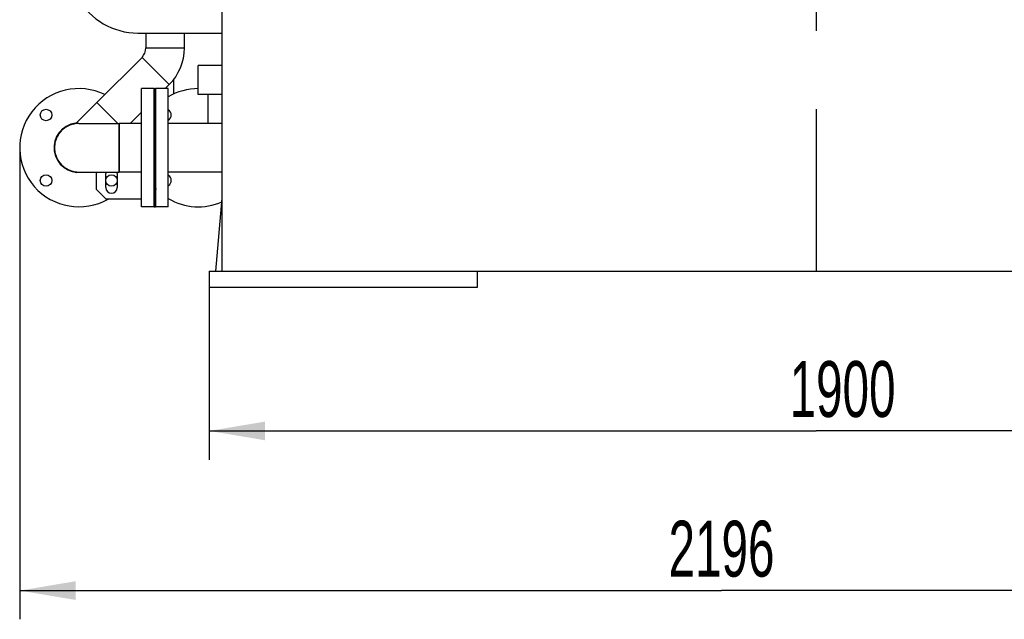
# Model space of a CAD drawing. Header units: millimetres. Extents: x 0 to 1189, y 0 to 841.
# Tile 59 of 131: x 150 to 212, y 619 to 656. Entities that reach past the tile are written whole.
import ezdxf
from ezdxf.enums import TextEntityAlignment as Align

# ---------------------------------------------------------------- set-up
doc = ezdxf.new("R2010")
doc.units = ezdxf.units.MM
doc.header["$LTSCALE"] = 65.395
doc.linetypes.add('CENTER', pattern=[0.6, 0.375, -0.075, 0.075, -0.075])
doc.layers.get('0').update_dxf_attribs({"linetype": 'CONTINUOUS'})
for name, color, linetype in [('25007_153200_25_ABL2408', 7, 'CONTINUOUS'), ('25007_153200_25_T1_PBL2492', 7, 'CONTINUOUS'), ('25007_153200_36_ABL2370', 7, 'CONTINUOUS'), ('25007_153200_36_T1_PBL2375', 7, 'CONTINUOUS'), ('25007_153200_36_T2_PBL2487', 7, 'CONTINUOUS'), ('25007_153200_36_T3_PBL2565', 7, 'CONTINUOUS'), ('25007_153200_36_T5_PBL2872', 7, 'CONTINUOUS'), ('25007_153701_21_PBL2367', 7, 'CONTINUOUS'), ('25087_000000_IMO-2_SKL_PBL2533', 7, 'CONTINUOUS'), ('8M25C_GENSET_KPL_GRUNDRAHMEN_ABL2368', 7, 'CONTINUOUS'), ('8M25C_GENSET_KPL_GRUNDRAHMEN_T1_PBL2369', 7, 'CONTINUOUS'), ('8M25C_GENSET_KPL_VERROHRUNG_ABL2366', 7, 'CONTINUOUS'), ('BOGEN-S-2D-45-60_3X2_9_PBL2377', 7, 'CONTINUOUS'), ('BOGEN-S-2D-90-76_1X2_9_PBL2376', 7, 'CONTINUOUS'), ('BOGEN-S-3D-45-76_1X2_9_PBL2874', 7, 'CONTINUOUS'), ('DIN16182-BG100X63_PBL2517', 7, 'CONTINUOUS'), ('E1514-FF-DN65-PN16X2_PBL2374', 7, 'CONTINUOUS'), ('E1514-IBC_DN65PN40X2_PBL2873', 7, 'CONTINUOUS'), ('EN1092-1-01A-DN65_PN16-77_5_PBL2373', 7, 'CONTINUOUS'), ('EN1092-1-01A-DN65_PN16-77_5_PBL2409', 7, 'CONTINUOUS'), ('EN1092-1-01A-DN65_PN16-77_5_PBL2871', 7, 'CONTINUOUS'), ('rechts_10_VBL2360', 7, 'CONTINUOUS'), ('T-STUECK-S-76_1X2_9-60_3X2_9_PBL2371', 7, 'CONTINUOUS'), ('VT20CD-D16_141_1O2V3L4O_PBL2372', 7, 'CONTINUOUS')]:
    doc.layers.add(name, color=color, linetype=linetype)
doc.styles.get("Standard").update_dxf_attribs({"font": 'txt', "width": 0.6})
doc.dimstyles.new('DIMSTYLE_1', dxfattribs={"dimtxt": 3.5, "dimasz": 3.5, "dimexe": 1.8, "dimexo": 0, "dimgap": 0.875, "dimtad": 1, "dimdec": 0, "dimlfac": 25, "dimdsep": 46, "dimtxsty": 'Standard', "dimblk": '_FILLED', "dimblk1": '_FILLED', "dimblk2": '_FILLED', "dimcen": 0.09, "dimadec": 0, "dimazin": 0, "dimtp": 2, "dimtm": 2, "dimtfac": 1, "dimtdec": 0, "dimtofl": 0, "dimtmove": 0, "dimatfit": 3, "dimldrblk": '_FILLED', "dimfxl": 1, "dimtolj": 1, "dimarcsym": 0})
doc.dimstyles.new('DIMSTYLE_4', dxfattribs={"dimtxt": 3.5, "dimasz": 3.5, "dimexe": 1.8, "dimexo": 0, "dimgap": 0.875, "dimtad": 1, "dimlfac": 25, "dimdsep": 46, "dimtxsty": 'Standard', "dimblk": '_FILLED', "dimblk1": '_FILLED', "dimblk2": '_FILLED', "dimcen": 0.09, "dimadec": 0, "dimazin": 0, "dimtp": 1.2, "dimtm": 1.2, "dimtfac": 1, "dimtofl": 0, "dimtmove": 0, "dimatfit": 3, "dimldrblk": '_FILLED', "dimfxl": 1, "dimtolj": 1, "dimarcsym": 0})

# ---------------------------------------------------------------- blocks, each defined once
blk = doc.blocks.new('_FILLED')
at = {"color": 0, "linetype": 'ByBlock'}
blk.add_solid([(0, 0), (-1, 0.167), (-1, -0.167)], dxfattribs=at)
blk = doc.blocks.new('*D28')
at = {"color": 2, "linetype": 'Continuous'}
for p, q in [((162, 639.6), (162, 628.8)), ((238, 639.6), (238, 628.8)), ((162, 630.6), (200, 630.6)), ((238, 630.6), (200, 630.6))]:
    blk.add_line(p, q, dxfattribs=at)
at = {"color": 2, "linetype": 'Continuous', "xscale": 3.5, "yscale": 3.5, "zscale": 3.5, "rotation": 180}
blk.add_blockref('_FILLED', (162, 630.6), dxfattribs=at)
at = {"color": 2, "linetype": 'Continuous', "xscale": 3.5, "yscale": 3.5, "zscale": 3.5}
blk.add_blockref('_FILLED', (238, 630.6), dxfattribs=at)
at = {"color": 2, "linetype": 'Continuous', "width": 0.636905}
blk.add_text('1900', height=3.5, dxfattribs=at).set_placement((201.646, 631.475), align=Align.CENTER)
blk = doc.blocks.new('*D29')
at = {"color": 2, "linetype": 'Continuous'}
for p, q in [((150.14, 648.34), (150.14, 618.8)), ((238, 639.6), (238, 618.8)), ((150.14, 620.6), (194.07, 620.6)), ((238, 620.6), (194.07, 620.6))]:
    blk.add_line(p, q, dxfattribs=at)
at = {"color": 2, "linetype": 'Continuous', "xscale": 3.5, "yscale": 3.5, "zscale": 3.5, "rotation": 180}
blk.add_blockref('_FILLED', (150.14, 620.6), dxfattribs=at)
at = {"color": 2, "linetype": 'Continuous', "xscale": 3.5, "yscale": 3.5, "zscale": 3.5}
blk.add_blockref('_FILLED', (238, 620.6), dxfattribs=at)
at = {"color": 2, "linetype": 'Continuous', "width": 0.636905}
blk.add_text('2196', height=3.5, dxfattribs=at).set_placement((194.07, 621.475), align=Align.CENTER)
blk = doc.blocks.new('25007_153701_21_PBL2367', base_point=(157.197, 648.34))
at = {"layer": '25007_153701_21_PBL2367', "color": 7, "linetype": 'Continuous'}
for p, q in [((159.464, 651.54), (159.44, 651.54)), ((154.931, 646.784), (154.931, 645.74)), ((155.531, 645.849), (155.531, 646.729)), ((156.251, 646.729), (156.251, 645.849)), ((154.931, 645.74), (155.531, 645.14)), ((155.531, 645.14), (157.76, 645.14)), ((159.44, 645.14), (159.464, 645.14))]:
    blk.add_line(p, q, dxfattribs=at)
for centre, radius, start, end in [((153.84, 648.34), 1.9, 305.02999, 306.60476), ((155.891, 646.729), 0.36, 165.70117, 180), ((155.891, 646.729), 0.36, 0, 14.29883), ((155.891, 645.849), 0.36, 180, 360)]:
    blk.add_arc(centre, radius, start, end, dxfattribs=at)
blk = doc.blocks.new('T-STUECK-S-76_1X2_9-60_3X2_9_PBL2371', base_point=(154.89, 650.499))
at = {"layer": 'T-STUECK-S-76_1X2_9-60_3X2_9_PBL2371', "color": 7, "linetype": 'Continuous'}
for p, q in [((154.967, 651.173), (153.776, 649.981)), ((156.278, 649.862), (154.967, 651.173))]:
    blk.add_line(p, q, dxfattribs=at)
blk.add_arc((153.349, 650.408), 0.603, 284.78113, 314.99996, dxfattribs=at)
blk = doc.blocks.new('EN1092-1-01A-DN65_PN16-77_5_PBL2373', base_point=(158.16, 648.34))
at = {"layer": 'EN1092-1-01A-DN65_PN16-77_5_PBL2373', "color": 7, "linetype": 'Continuous'}
for p, q in [((158.56, 652.04), (157.76, 652.04)), ((157.76, 644.64), (157.76, 652.04)), ((158.56, 644.64), (158.56, 652.04)), ((158.56, 644.64), (157.76, 644.64))]:
    blk.add_line(p, q, dxfattribs=at)
blk = doc.blocks.new('25007_153200_36_T1_PBL2375', base_point=(157.06, 648.34))
at = {"layer": '25007_153200_36_T1_PBL2375', "color": 7, "linetype": 'Continuous'}
for p, q in [((157.76, 649.862), (156.36, 649.862)), ((156.36, 646.818), (156.36, 649.862)), ((157.76, 646.818), (156.36, 646.818))]:
    blk.add_line(p, q, dxfattribs=at)
blk = doc.blocks.new('BOGEN-S-2D-90-76_1X2_9_PBL2376', base_point=(155.1, 648.34))
at = {"layer": 'BOGEN-S-2D-90-76_1X2_9_PBL2376', "color": 7, "linetype": 'Continuous'}
for p, q in [((153.84, 649.862), (156.36, 649.862)), ((156.36, 649.862), (156.36, 646.818)), ((153.84, 646.818), (156.36, 646.818))]:
    blk.add_line(p, q, dxfattribs=at)
blk.add_arc((153.84, 648.34), 1.522, 90, 270, dxfattribs=at)
blk = doc.blocks.new('BOGEN-S-2D-45-60_3X2_9_PBL2377', base_point=(159.124, 653.443))
at = {"layer": 'BOGEN-S-2D-45-60_3X2_9_PBL2377', "color": 7, "linetype": 'Continuous'}
for p, q in [((158.04, 654.591), (160.452, 654.591)), ((157.796, 654.001), (159.501, 652.296))]:
    blk.add_line(p, q, dxfattribs=at)
for radius, start, end in [(0.834, 314.99989, 0.00011), (3.246, 314.99997, 0.00003)]:
    blk.add_arc((157.206, 654.591), radius, start, end, dxfattribs=at)
blk = doc.blocks.new('25007_153200_36_T2_PBL2487', base_point=(159.246, 655.055))
at = {"layer": '25007_153200_36_T2_PBL2487', "color": 7, "linetype": 'Continuous'}
for p, q in [((158.046, 654.591), (158.046, 655.52)), ((160.446, 654.591), (160.446, 655.52))]:
    blk.add_line(p, q, dxfattribs=at)
blk = doc.blocks.new('25007_153200_36_T3_PBL2565', base_point=(157.234, 651.929))
at = {"layer": '25007_153200_36_T3_PBL2565', "color": 7, "linetype": 'Continuous'}
for p, q in [((157.8, 653.997), (154.971, 651.168)), ((159.497, 652.3), (159.237, 652.04)), ((157.76, 650.563), (157.059, 649.862))]:
    blk.add_line(p, q, dxfattribs=at)
blk = doc.blocks.new('EN1092-1-01A-DN65_PN16-77_5_PBL2871', base_point=(154.485, 648.584))
at = {"layer": 'EN1092-1-01A-DN65_PN16-77_5_PBL2871', "color": 7, "linetype": 'Continuous'}
for centre in [(151.789, 650.391), (151.789, 646.289), (155.891, 646.289)]:
    blk.add_circle(centre, 0.36, dxfattribs=at)
for radius, start, end in [(3.7, 63.94962, 299.75531), (1.55, 97.38475, 277.34789)]:
    blk.add_arc((153.84, 648.34), radius, start, end, dxfattribs=at)
blk = doc.blocks.new('25007_153200_36_T5_PBL2872', base_point=(153.079, 648.34))
at = {"layer": '25007_153200_36_T5_PBL2872', "color": 7, "linetype": 'Continuous'}
for start, end in [(123.83511, 137.52326), (108.50624, 121.72089), (90.60067, 106.10722), (153.3845, 166.80864), (138.32443, 151.87538), (169.12601, 190.87399), (193.19136, 221.67557), (222.47674, 236.16489), (238.27911, 251.49376), (253.89278, 269.39933)]:
    blk.add_arc((153.84, 648.34), 1.522, start, end, dxfattribs=at)
blk = doc.blocks.new('25007_153200_36_ABL2370', base_point=(155.941, 650.08))
at = {"layer": '25007_153200_36_T1_PBL2375'}
blk.add_blockref('25007_153200_36_T1_PBL2375', (157.06, 648.34), dxfattribs=at)
at = {"layer": '25007_153200_36_T2_PBL2487'}
blk.add_blockref('25007_153200_36_T2_PBL2487', (159.246, 655.055), dxfattribs=at)
at = {"layer": '25007_153200_36_T3_PBL2565'}
blk.add_blockref('25007_153200_36_T3_PBL2565', (157.234, 651.929), dxfattribs=at)
at = {"layer": '25007_153200_36_T5_PBL2872'}
blk.add_blockref('25007_153200_36_T5_PBL2872', (153.079, 648.34), dxfattribs=at)
at = {"layer": 'BOGEN-S-2D-45-60_3X2_9_PBL2377'}
blk.add_blockref('BOGEN-S-2D-45-60_3X2_9_PBL2377', (159.124, 653.443), dxfattribs=at)
at = {"layer": 'BOGEN-S-2D-90-76_1X2_9_PBL2376'}
blk.add_blockref('BOGEN-S-2D-90-76_1X2_9_PBL2376', (155.1, 648.34), dxfattribs=at)
at = {"layer": 'EN1092-1-01A-DN65_PN16-77_5_PBL2373'}
blk.add_blockref('EN1092-1-01A-DN65_PN16-77_5_PBL2373', (158.16, 648.34), dxfattribs=at)
at = {"layer": 'EN1092-1-01A-DN65_PN16-77_5_PBL2871'}
blk.add_blockref('EN1092-1-01A-DN65_PN16-77_5_PBL2871', (154.485, 648.584), dxfattribs=at)
at = {"layer": 'T-STUECK-S-76_1X2_9-60_3X2_9_PBL2371'}
blk.add_blockref('T-STUECK-S-76_1X2_9-60_3X2_9_PBL2371', (154.89, 650.499), dxfattribs=at)
blk = doc.blocks.new('VT20CD-D16_141_1O2V3L4O_PBL2372', base_point=(160.721, 652.9))
at = {"layer": 'VT20CD-D16_141_1O2V3L4O_PBL2372', "color": 7, "linetype": 'Continuous'}
for p, q in [((159.754, 661.16), (158.72, 661.16)), ((158.72, 659.96), (158.72, 661.16)), ((159.798, 659.96), (158.72, 659.96)), ((159.798, 659.86), (159.798, 659.96)), ((162.8, 653.48), (161.32, 653.48)), ((161.32, 651.68), (161.32, 653.48)), ((159.44, 652.04), (158.64, 652.04)), ((158.64, 644.64), (158.64, 652.04)), ((159.44, 644.64), (159.44, 652.04)), ((162.8, 651.68), (161.32, 651.68)), ((162.8, 649.862), (159.44, 649.862)), ((162.8, 646.818), (159.44, 646.818)), ((159.44, 644.64), (158.64, 644.64))]:
    blk.add_line(p, q, dxfattribs=at)
for centre, radius, start, end in [((164.36, 659.86), 4.562, 180, 193.2004), ((161.32, 648.34), 3.7, 90, 120.56189), ((161.32, 648.34), 3.7, 135.61042, 135.67695), ((159.269, 650.391), 0.36, 298.53721, 61.46279), ((159.269, 646.289), 0.36, 301.11567, 58.88433), ((161.32, 648.34), 3.7, 224.32305, 224.38958), ((161.32, 648.34), 3.7, 239.43811, 293.62748)]:
    blk.add_arc(centre, radius, start, end, dxfattribs=at)
for points, knots in [([(159.921, 660.56), (159.921, 660.597), (159.916, 660.731), (159.891, 660.865), (159.865, 660.96)], [0, 0, 0, 0, 0.271587, 1, 1, 1, 1]), ([(159.798, 659.96), (159.821, 660.017), (159.888, 660.212), (159.921, 660.417), (159.921, 660.56)], [0, 0, 0, 0, 0.302467, 1, 1, 1, 1])]:
    blk.add_open_spline(points, degree=3, knots=knots, dxfattribs=at)
blk = doc.blocks.new('E1514-FF-DN65-PN16X2_PBL2374', base_point=(158.6, 648.34))
at = {"layer": 'E1514-FF-DN65-PN16X2_PBL2374', "color": 7, "linetype": 'Continuous'}
for p, q in [((158.56, 652.04), (158.64, 652.04)), ((158.56, 652.04), (158.56, 644.64)), ((158.64, 652.04), (158.64, 644.64)), ((158.56, 644.64), (158.64, 644.64))]:
    blk.add_line(p, q, dxfattribs=at)
blk = doc.blocks.new('EN1092-1-01A-DN65_PN16-77_5_PBL2409', base_point=(156.385, 669.752))
at = {"layer": 'EN1092-1-01A-DN65_PN16-77_5_PBL2409', "color": 7, "linetype": 'Continuous'}
for p, q in [((154.725, 670.152), (158.046, 670.152)), ((154.725, 669.352), (154.725, 670.152)), ((154.725, 669.352), (158.046, 669.352))]:
    blk.add_line(p, q, dxfattribs=at)
blk = doc.blocks.new('25007_153200_25_T1_PBL2492', base_point=(159.798, 652.183))
at = {"layer": '25007_153200_25_T1_PBL2492', "color": 7, "linetype": 'Continuous'}
blk.add_line((159.798, 651.709), (159.798, 652.657), dxfattribs=at)
blk = doc.blocks.new('BOGEN-S-3D-45-76_1X2_9_PBL2874', base_point=(157.426, 667.818))
at = {"layer": 'BOGEN-S-3D-45-76_1X2_9_PBL2874', "color": 7, "linetype": 'Continuous'}
blk.add_arc((162.225, 669.552), 5.322, 183.38641, 216.35112, dxfattribs=at)
blk = doc.blocks.new('25007_153200_25_ABL2408', base_point=(157.262, 660.93))
at = {"layer": '25007_153200_25_T1_PBL2492'}
blk.add_blockref('25007_153200_25_T1_PBL2492', (159.798, 652.183), dxfattribs=at)
at = {"layer": 'BOGEN-S-3D-45-76_1X2_9_PBL2874'}
blk.add_blockref('BOGEN-S-3D-45-76_1X2_9_PBL2874', (157.426, 667.818), dxfattribs=at)
at = {"layer": 'EN1092-1-01A-DN65_PN16-77_5_PBL2409'}
blk.add_blockref('EN1092-1-01A-DN65_PN16-77_5_PBL2409', (156.385, 669.752), dxfattribs=at)
blk = doc.blocks.new('DIN16182-BG100X63_PBL2517', base_point=(161.94, 650.771))
at = {"layer": 'DIN16182-BG100X63_PBL2517', "color": 7, "linetype": 'Continuous'}
blk.add_line((161.94, 649.862), (161.94, 651.68), dxfattribs=at)
blk = doc.blocks.new('E1514-IBC_DN65PN40X2_PBL2873', base_point=(154.458, 648.347))
at = {"layer": 'E1514-IBC_DN65PN40X2_PBL2873', "color": 7, "linetype": 'Continuous'}
blk.add_arc((153.84, 648.34), 1.54, 101.36, 277.97688, dxfattribs=at)
blk = doc.blocks.new('8M25C_GENSET_KPL_VERROHRUNG_ABL2366', base_point=(162.307, 702.67))
at = {"layer": '25007_153200_25_ABL2408'}
blk.add_blockref('25007_153200_25_ABL2408', (157.262, 660.93), dxfattribs=at)
at = {"layer": '25007_153200_36_ABL2370'}
blk.add_blockref('25007_153200_36_ABL2370', (155.941, 650.08), dxfattribs=at)
at = {"layer": '25007_153701_21_PBL2367'}
blk.add_blockref('25007_153701_21_PBL2367', (157.197, 648.34), dxfattribs=at)
at = {"layer": 'DIN16182-BG100X63_PBL2517'}
blk.add_blockref('DIN16182-BG100X63_PBL2517', (161.94, 650.771), dxfattribs=at)
at = {"layer": 'E1514-FF-DN65-PN16X2_PBL2374'}
blk.add_blockref('E1514-FF-DN65-PN16X2_PBL2374', (158.6, 648.34), dxfattribs=at)
at = {"layer": 'E1514-IBC_DN65PN40X2_PBL2873'}
blk.add_blockref('E1514-IBC_DN65PN40X2_PBL2873', (154.458, 648.347), dxfattribs=at)
at = {"layer": 'VT20CD-D16_141_1O2V3L4O_PBL2372'}
blk.add_blockref('VT20CD-D16_141_1O2V3L4O_PBL2372', (160.721, 652.9), dxfattribs=at)
blk = doc.blocks.new('8M25C_GENSET_KPL_GRUNDRAHMEN_T1_PBL2369', base_point=(200, 655.6))
at = {"layer": '8M25C_GENSET_KPL_GRUNDRAHMEN_T1_PBL2369', "color": 7, "linetype": 'Continuous'}
for p, q in [((162.8, 669.8), (162.8, 640.6)), ((157.54, 655.52), (162.8, 655.52)), ((162.8, 645.172), (162.4, 640.6)), ((162, 640.6), (238, 640.6)), ((162, 640.6), (162, 639.6)), ((178.8, 639.6), (178.8, 640.6)), ((162, 639.6), (178.8, 639.6))]:
    blk.add_line(p, q, dxfattribs=at)
blk.add_arc((157.54, 659.8), 4.28, 87.68755, 270, dxfattribs=at)
blk = doc.blocks.new('8M25C_GENSET_KPL_GRUNDRAHMEN_ABL2368', base_point=(200, 657.2))
at = {"layer": '8M25C_GENSET_KPL_GRUNDRAHMEN_T1_PBL2369'}
blk.add_blockref('8M25C_GENSET_KPL_GRUNDRAHMEN_T1_PBL2369', (200, 655.6), dxfattribs=at)
blk = doc.blocks.new('25087_000000_IMO-2_SKL_PBL2533', base_point=(200.315, 722.757))
at = {"layer": '25087_000000_IMO-2_SKL_PBL2533', "color": 2, "linetype": 'CENTER'}
blk.add_line((200, 690), (200, 640.6), dxfattribs=at)
blk = doc.blocks.new('RECHTS_10_VBL2360', base_point=(195.46, 722.257))
at = {"layer": '25087_000000_IMO-2_SKL_PBL2533'}
blk.add_blockref('25087_000000_IMO-2_SKL_PBL2533', (200.315, 722.757), dxfattribs=at)
at = {"layer": '8M25C_GENSET_KPL_GRUNDRAHMEN_ABL2368'}
blk.add_blockref('8M25C_GENSET_KPL_GRUNDRAHMEN_ABL2368', (200, 657.2), dxfattribs=at)
at = {"layer": '8M25C_GENSET_KPL_VERROHRUNG_ABL2366'}
blk.add_blockref('8M25C_GENSET_KPL_VERROHRUNG_ABL2366', (162.307, 702.67), dxfattribs=at)

msp = doc.modelspace()

# ---------------------------------------------------------------- block references
at = {"layer": 'rechts_10_VBL2360'}
msp.add_blockref('RECHTS_10_VBL2360', (195.46, 722.25684), dxfattribs=at)

# ---------------------------------------------------------------- dimensions: what is measured, and where the dimension line sits
at = {"color": 2, "linetype": 'Continuous'}
dim = msp.add_linear_dim(base=(238, 620.6), p1=(150.1400000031, 648.34), p2=(238, 639.6), dimstyle='DIMSTYLE_1', dxfattribs=at)
dim.commit()
dim.dimension.update_dxf_attribs({"geometry": '*D29', "text_midpoint": (193.7366607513, 620.6), "dimtype": 160})
dim = msp.add_linear_dim(base=(162, 630.6), p1=(238, 639.6), p2=(162, 639.6), angle=180, dimstyle='DIMSTYLE_4', dxfattribs=at)
dim.commit()
dim.dimension.update_dxf_attribs({"geometry": '*D28', "text_midpoint": (201.31238, 630.6), "dimtype": 160})

doc.saveas('drawing.dxf')
